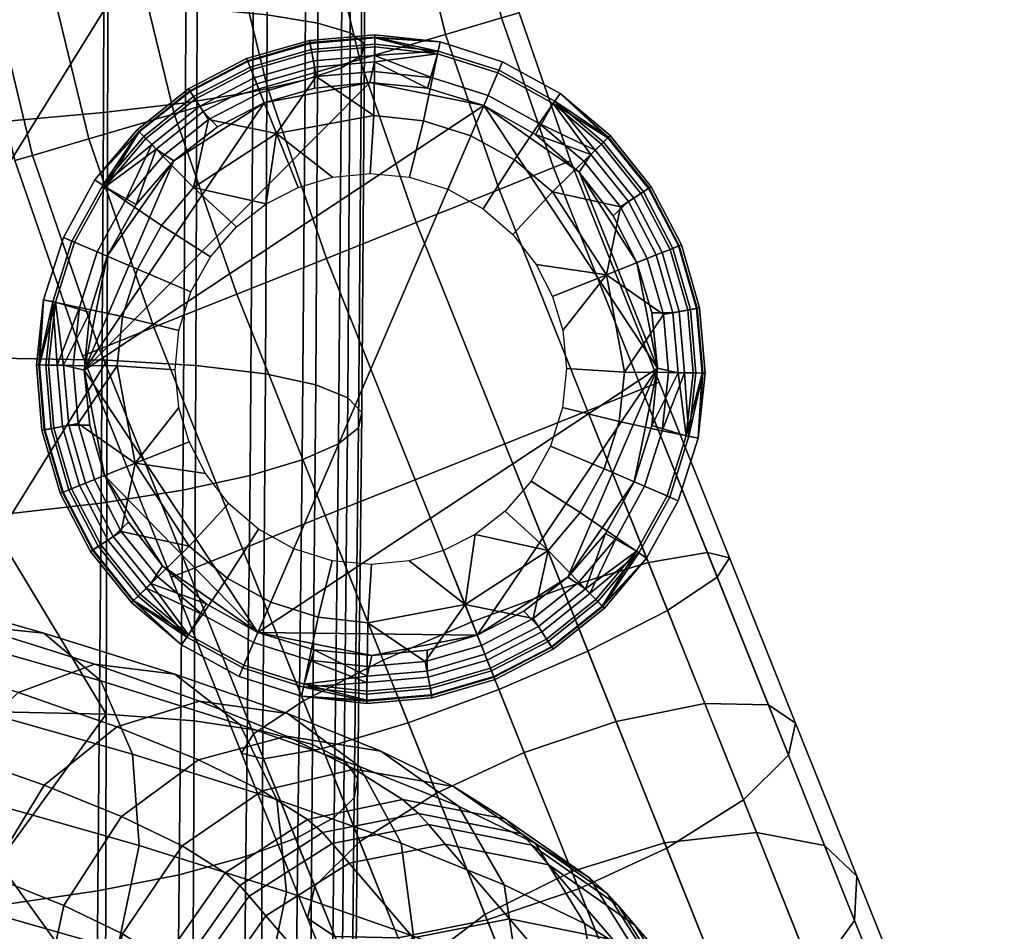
# Model space of a CAD drawing. Header units: millimetres. Extents: x -277 to 277, y -271 to 312.
# Tile 20 of 53: x 228 to 269, y -222 to -184. Entities that reach past the tile are written whole.
import ezdxf

# ---------------------------------------------------------------- set-up
doc = ezdxf.new("R2010")
doc.units = ezdxf.units.MM
doc.header["$MEASUREMENT"] = 0
for name, color, linetype in [('nozky', 250, 'Continuous'), ('podnoz', 7, 'Continuous'), ('sedak', 155, 'Continuous')]:
    doc.layers.add(name, color=color, linetype=linetype)

msp = doc.modelspace()

# ---------------------------------------------------------------- meshes
at = {"layer": 'nozky'}
mesh = msp.add_polyface(dxfattribs=at)
corners = [(238.119, -187.799), (240.221, -187.174, 2.317), (242.533, -186.94, 2.317), (242.533, -186.94), (238.119, -187.799, 2.317), (234.331, -190.221), (234.331, -190.221, 2.317), (236.166, -188.796, 2.317), (230.576, -198.983), (242.533, -186.94), (247.303, -187.911), (238.119, -187.799), (242.74, -185.451, 5.786), (242.732, -186.078, 4.001), (240.221, -186.295, 4.001), (240.105, -185.678, 5.786), (237.799, -186.998, 4.001), (237.566, -186.415, 5.786), (242.747, -184.941, 9.528), (242.745, -185.069, 7.64), (240.036, -185.303, 7.64), (240.013, -185.177, 9.528), (237.424, -186.061, 7.64), (237.377, -185.942, 9.528), (242.742, -185.331, 12.808), (242.746, -185.039, 11.179), (240.03, -185.273, 11.179), (240.084, -185.56, 12.808), (237.413, -186.032, 11.179), (237.521, -186.303, 12.808), (242.729, -186.478, 15.905), (242.736, -185.813, 14.39), (240.172, -186.034, 14.39), (240.294, -186.688, 15.905), (237.7, -186.751, 14.39), (237.947, -187.369, 15.905), (242.705, -188.319, 18.648), (238.631, -189.078, 18.648), (235.561, -188.159, 4.001), (235.219, -187.633, 5.786), (233.592, -189.735, 4.001), (233.154, -189.285, 5.786), (235.01, -187.313, 7.64), (234.941, -187.206, 9.528), (232.887, -189.012, 7.64), (234.994, -187.288, 11.179), (235.153, -187.532, 12.808), (235.416, -187.936, 14.39), (235.779, -188.494, 15.905), (233.406, -189.545, 14.39), (233.871, -190.021, 15.905), (233.07, -189.2, 12.808), (235.157, -191.338, 18.648), (238.119, -187.799, 2.317), (240.221, -187.174, 2.317), (242.533, -186.94, 2.317), (240.969, -190.91, 20.882), (239.535, -191.336, 20.882), (242.547, -190.75, 20.882), (234.331, -190.221, 2.317), (236.166, -188.796, 2.317), (233.816, -192.932, 18.648), (235.869, -194.24, 20.882), (236.949, -192.99, 20.882), (232.812, -194.756, 18.648), (235.049, -195.714, 20.882), (238.201, -192.017, 20.882)]
mesh.append_faces([[corners[k] for k in face] for face in [(0, 1, 2, 3), (0, 4, 1, 1), (5, 6, 7, 0), (0, 7, 4, 4), (8, 9, 10, 10), (8, 11, 9, 9), (12, 13, 14, 15), (15, 14, 16, 17), (18, 19, 20, 21), (21, 20, 22, 23), (20, 15, 17, 22), (19, 12, 15, 20), (24, 25, 26, 27), (27, 26, 28, 29), (26, 21, 23, 28), (25, 18, 21, 26), (30, 31, 32, 33), (33, 32, 34, 35), (32, 27, 29, 34), (31, 24, 27, 32), (33, 36, 30, 30), (37, 33, 35, 35), (36, 33, 37, 37), (17, 16, 38, 39), (39, 38, 40, 41), (23, 22, 42, 43), (42, 39, 41, 44), (22, 17, 39, 42), (29, 28, 45, 46), (28, 23, 43, 45), (35, 34, 47, 48), (48, 47, 49, 50), (47, 46, 51, 49), (34, 29, 46, 47), (48, 37, 35, 35), (52, 48, 50, 50), (37, 48, 52, 52), (53, 16, 14, 54), (54, 14, 13, 55), (56, 37, 57, 57), (37, 56, 58, 36), (59, 40, 38, 60), (16, 53, 60, 38), (61, 62, 63, 52), (64, 65, 62, 61), (66, 52, 63, 63), (37, 66, 57, 57), (37, 52, 66, 66)]])
mesh = msp.add_polyface(dxfattribs=at)
corners = [(244.943, -187.176, 2.317), (242.533, -186.94), (242.533, -186.94, 2.317), (247.303, -187.911), (251.295, -190.695), (249.463, -189.113, 2.317), (247.303, -187.911, 2.317), (251.295, -190.695, 2.317), (242.745, -185.069, 7.64), (245.369, -185.742, 5.786), (242.74, -185.451, 5.786), (245.475, -185.244, 9.528), (242.747, -184.941, 9.528), (242.746, -185.039, 11.179), (245.395, -185.625, 12.808), (242.742, -185.331, 12.808), (242.736, -185.813, 14.39), (245.156, -186.747, 15.905), (242.729, -186.478, 15.905), (244.775, -188.548, 18.648), (242.705, -188.319, 18.648), (248.091, -186.072, 9.528), (247.891, -186.541, 5.786), (247.938, -186.431, 12.808), (247.486, -187.485, 15.905), (246.76, -189.177, 18.648), (250.496, -187.396, 9.528), (250.207, -187.816, 5.786), (250.275, -187.717, 12.808), (249.626, -188.663, 15.905), (248.585, -190.181, 18.648), (252.504, -189.252, 7.64), (252.596, -189.162, 9.528), (252.23, -189.518, 5.786), (252.525, -189.231, 11.179), (252.316, -189.434, 12.808), (251.972, -189.771, 14.39), (251.496, -190.236, 15.905), (250.178, -191.521, 18.648), (254.311, -191.305, 9.528), (254.203, -191.375, 7.64), (253.884, -191.583, 5.786), (253.984, -191.517, 12.808), (254.229, -191.358, 11.179), (244.943, -187.176, 2.317), (242.533, -186.94, 2.317), (242.732, -186.078, 4.001), (247.303, -187.911, 2.317), (249.463, -189.113, 2.317), (251.295, -190.695, 2.317), (251.781, -189.957, 4.001), (242.547, -190.75, 20.882), (244.191, -190.911, 20.882), (245.803, -191.413, 20.882)]
mesh.append_faces([[corners[k] for k in face] for face in [(0, 1, 2, 2), (3, 1, 0, 0), (4, 3, 5, 5), (3, 0, 6, 6), (3, 6, 5, 5), (7, 4, 5, 5), (8, 9, 10, 10), (11, 8, 12, 12), (9, 8, 11, 11), (13, 11, 12, 12), (14, 13, 15, 15), (11, 13, 14, 14), (16, 14, 15, 15), (17, 16, 18, 18), (14, 16, 17, 17), (19, 17, 18, 20), (21, 22, 9, 11), (23, 21, 11, 14), (24, 23, 14, 17), (25, 24, 17, 19), (26, 27, 22, 21), (28, 26, 21, 23), (29, 28, 23, 24), (30, 29, 24, 25), (31, 26, 32, 32), (27, 31, 33, 33), (26, 31, 27, 27), (34, 28, 35, 35), (26, 34, 32, 32), (28, 34, 26, 26), (36, 29, 37, 37), (28, 36, 35, 35), (29, 36, 28, 28), (38, 37, 29, 30), (39, 40, 31, 32), (40, 41, 33, 31), (42, 43, 34, 35), (43, 39, 32, 34), (44, 45, 46, 46), (47, 22, 27, 48), (44, 9, 22, 47), (49, 48, 50, 50), (46, 10, 9, 9), (46, 9, 44, 44), (50, 27, 33, 33), (48, 27, 50, 50), (20, 51, 52, 19), (19, 52, 53, 25)]])
mesh = msp.add_polyface(dxfattribs=at)
corners = [(230.576, -198.983), (230.576, -198.983, 2.317), (230.812, -196.574, 2.317), (231.547, -194.213), (234.331, -190.221), (232.749, -192.054, 2.317), (231.547, -194.213, 2.317), (234.331, -190.221, 2.317), (230.576, -198.983), (231.547, -194.213), (234.331, -190.221), (238.119, -187.799), (228.705, -198.771, 7.64), (229.378, -196.147, 5.786), (229.086, -198.776, 5.786), (228.879, -196.042, 9.528), (228.577, -198.77, 9.528), (228.675, -198.771, 11.179), (229.261, -196.123, 12.808), (228.967, -198.774, 12.808), (229.449, -198.78, 14.39), (230.383, -196.36, 15.905), (230.113, -198.788, 15.905), (232.184, -196.741, 18.648), (231.955, -198.811, 18.648), (229.708, -193.426, 9.528), (230.176, -193.626, 5.786), (230.066, -193.579, 12.808), (231.121, -194.031, 15.905), (232.812, -194.756, 18.648), (231.031, -191.021, 9.528), (231.451, -191.309, 5.786), (231.353, -191.241, 12.808), (232.299, -191.89, 15.905), (233.816, -192.932, 18.648), (232.887, -189.012, 7.64), (232.799, -188.921, 9.528), (233.154, -189.285, 5.786), (232.866, -188.991, 11.179), (233.07, -189.2, 12.808), (233.406, -189.545, 14.39), (233.871, -190.021, 15.905), (235.157, -191.338, 18.648), (234.941, -187.206, 9.528), (235.01, -187.313, 7.64), (235.153, -187.532, 12.808), (234.994, -187.288, 11.179), (229.715, -198.784, 4.001), (230.812, -196.574, 2.317), (230.576, -198.983, 2.317), (231.547, -194.213, 2.317), (233.592, -189.735, 4.001), (234.331, -190.221, 2.317), (232.749, -192.054, 2.317), (234.547, -197.325, 20.882), (235.049, -195.714, 20.882), (234.387, -198.969, 20.882)]
mesh.append_faces([[corners[k] for k in face] for face in [(0, 1, 2, 3), (4, 3, 5, 5), (3, 2, 6, 6), (4, 5, 7, 7), (5, 3, 6, 6), (8, 9, 10, 10), (10, 11, 8, 8), (12, 13, 14, 14), (15, 12, 16, 16), (13, 12, 15, 15), (17, 15, 16, 16), (18, 17, 19, 19), (15, 17, 18, 18), (20, 18, 19, 19), (21, 20, 22, 22), (18, 20, 21, 21), (23, 21, 22, 24), (25, 26, 13, 15), (27, 25, 15, 18), (28, 27, 18, 21), (29, 28, 21, 23), (30, 31, 26, 25), (32, 30, 25, 27), (33, 32, 27, 28), (34, 33, 28, 29), (35, 30, 36, 36), (31, 35, 37, 37), (30, 35, 31, 31), (38, 32, 39, 39), (30, 38, 36, 36), (32, 38, 30, 30), (40, 33, 41, 41), (32, 40, 39, 39), (33, 40, 32, 32), (42, 41, 33, 34), (43, 44, 35, 36), (45, 46, 38, 39), (46, 43, 36, 38), (47, 48, 49, 49), (26, 50, 48, 13), (51, 52, 53, 53), (13, 47, 14, 14), (48, 47, 13, 13), (31, 51, 53, 53), (50, 26, 31, 53), (23, 54, 55, 29), (24, 56, 54, 23), (51, 31, 37, 37)]])
mesh = msp.add_polyface(dxfattribs=at)
corners = [(233.857, -207.185), (232.432, -205.35, 2.317), (231.435, -203.397, 2.317), (231.435, -203.397), (230.576, -198.983), (230.81, -201.295, 2.317), (233.857, -207.185, 2.317), (230.576, -198.983, 2.317), (231.435, -203.397), (237.85, -209.97), (233.857, -207.185), (247.303, -187.911), (230.576, -198.983), (230.051, -203.951, 5.786), (230.633, -203.718, 4.001), (231.795, -205.956, 4.001), (231.269, -206.298, 5.786), (233.371, -207.924, 4.001), (232.922, -208.363, 5.786), (229.578, -204.14, 9.528), (229.696, -204.092, 7.64), (230.949, -206.506, 7.64), (230.842, -206.576, 9.528), (229.939, -203.995, 12.808), (229.668, -204.104, 11.179), (230.924, -206.523, 11.179), (231.168, -206.363, 12.808), (231.004, -203.569, 15.905), (230.387, -203.816, 14.39), (231.572, -206.101, 14.39), (232.13, -205.738, 15.905), (233.181, -208.11, 14.39), (233.656, -207.645, 15.905), (232.836, -208.446, 12.808), (232.714, -202.885, 18.648), (234.975, -206.359, 18.648), (229.086, -198.776, 5.786), (229.715, -198.784, 4.001), (229.931, -201.296, 4.001), (229.313, -201.411, 5.786), (228.577, -198.77, 9.528), (228.705, -198.771, 7.64), (228.938, -201.481, 7.64), (228.812, -201.504, 9.528), (228.967, -198.774, 12.808), (228.675, -198.771, 11.179), (228.909, -201.486, 11.179), (229.195, -201.433, 12.808), (230.113, -198.788, 15.905), (229.449, -198.78, 14.39), (229.67, -201.344, 14.39), (230.324, -201.223, 15.905), (231.955, -198.811, 18.648), (233.857, -207.185, 2.317), (232.432, -205.35, 2.317), (231.435, -203.397, 2.317), (230.81, -201.295, 2.317), (230.576, -198.983, 2.317), (236.567, -207.7, 18.648), (237.876, -205.647, 20.882), (236.625, -204.568, 20.882), (238.393, -208.704, 18.648), (239.35, -206.468, 20.882), (235.652, -203.315, 20.882), (234.973, -201.982, 20.882), (234.545, -200.548, 20.882), (234.387, -198.969, 20.882)]
mesh.append_faces([[corners[k] for k in face] for face in [(0, 1, 2, 3), (4, 3, 5, 5), (3, 2, 5, 5), (1, 0, 6, 6), (7, 4, 5, 5), (8, 9, 10, 10), (11, 9, 12, 12), (12, 9, 8, 8), (13, 14, 15, 16), (16, 15, 17, 18), (19, 20, 21, 22), (20, 13, 16, 21), (23, 24, 25, 26), (24, 19, 22, 25), (27, 28, 29, 30), (30, 29, 31, 32), (29, 26, 33, 31), (28, 23, 26, 29), (30, 34, 27, 27), (35, 30, 32, 32), (34, 30, 35, 35), (36, 37, 38, 39), (39, 38, 14, 13), (40, 41, 42, 43), (43, 42, 20, 19), (42, 39, 13, 20), (41, 36, 39, 42), (44, 45, 46, 47), (47, 46, 24, 23), (46, 43, 19, 24), (45, 40, 43, 46), (48, 49, 50, 51), (51, 50, 28, 27), (50, 47, 23, 28), (49, 44, 47, 50), (51, 52, 48, 48), (34, 51, 27, 27), (52, 51, 34, 34), (53, 17, 15, 54), (14, 55, 54, 15), (55, 14, 38, 56), (56, 38, 37, 57), (58, 59, 60, 35), (61, 62, 59, 58), (35, 60, 63, 34), (34, 63, 64, 64), (64, 65, 34, 34), (34, 65, 66, 52)]])
mesh = msp.add_polyface(dxfattribs=at)
corners = [(251.295, -190.695), (252.721, -192.531, 2.317), (253.718, -194.484, 2.317), (253.718, -194.484), (254.343, -196.585, 2.317), (254.576, -198.898, 2.317), (254.576, -198.898), (251.295, -190.695, 2.317), (254.576, -198.898), (237.85, -209.97), (247.303, -187.911), (253.718, -194.484), (251.295, -190.695), (255.102, -193.93, 5.786), (254.52, -194.163, 4.001), (253.357, -191.925, 4.001), (253.884, -191.583, 5.786), (251.781, -189.957, 4.001), (252.23, -189.518, 5.786), (255.574, -193.741, 9.528), (255.456, -193.788, 7.64), (254.203, -191.375, 7.64), (254.311, -191.305, 9.528), (255.213, -193.886, 12.808), (255.484, -193.777, 11.179), (254.229, -191.358, 11.179), (253.984, -191.517, 12.808), (254.148, -194.312, 15.905), (254.766, -194.065, 14.39), (253.58, -191.78, 14.39), (253.022, -192.143, 15.905), (251.972, -189.771, 14.39), (251.496, -190.236, 15.905), (252.316, -189.434, 12.808), (252.438, -194.995, 18.648), (250.178, -191.521, 18.648), (256.066, -199.105, 5.786), (255.438, -199.097, 4.001), (255.222, -196.585, 4.001), (255.839, -196.47, 5.786), (256.575, -199.111, 9.528), (256.447, -199.109, 7.64), (256.214, -196.4, 7.64), (256.34, -196.377, 9.528), (256.186, -199.106, 12.808), (256.478, -199.11, 11.179), (256.243, -196.395, 11.179), (255.957, -196.448, 12.808), (255.039, -199.092, 15.905), (255.703, -199.1, 14.39), (255.482, -196.536, 14.39), (254.828, -196.658, 15.905), (253.197, -199.07, 18.648), (252.721, -192.531, 2.317), (251.295, -190.695, 2.317), (253.718, -194.484, 2.317), (254.343, -196.585, 2.317), (254.576, -198.898, 2.317), (254.34, -201.307, 2.317), (248.585, -190.181, 18.648), (247.276, -192.233, 20.882), (248.527, -193.313, 20.882), (246.76, -189.177, 18.648), (245.803, -191.413, 20.882), (249.5, -194.566, 20.882), (250.18, -195.899, 20.882), (250.607, -197.333, 20.882), (250.766, -198.911, 20.882)]
mesh.append_faces([[corners[k] for k in face] for face in [(0, 1, 2, 3), (3, 4, 5, 6), (0, 7, 1, 1), (4, 3, 2, 2), (8, 9, 10, 10), (11, 8, 12, 12), (12, 8, 10, 10), (13, 14, 15, 16), (16, 15, 17, 18), (19, 20, 21, 22), (20, 13, 16, 21), (23, 24, 25, 26), (24, 19, 22, 25), (27, 28, 29, 30), (30, 29, 31, 32), (29, 26, 33, 31), (28, 23, 26, 29), (30, 34, 27, 27), (35, 30, 32, 32), (34, 30, 35, 35), (36, 37, 38, 39), (39, 38, 14, 13), (40, 41, 42, 43), (43, 42, 20, 19), (42, 39, 13, 20), (41, 36, 39, 42), (44, 45, 46, 47), (47, 46, 24, 23), (46, 43, 19, 24), (45, 40, 43, 46), (48, 49, 50, 51), (51, 50, 28, 27), (50, 47, 23, 28), (49, 44, 47, 50), (51, 52, 48, 48), (34, 51, 27, 27), (52, 51, 34, 34), (15, 53, 54, 17), (53, 15, 14, 55), (56, 38, 37, 57), (55, 14, 38, 56), (37, 58, 57, 57), (59, 60, 61, 35), (62, 63, 60, 59), (35, 61, 64, 34), (34, 64, 65, 65), (65, 66, 34, 34), (34, 66, 67, 52)]])
mesh = msp.add_polyface(dxfattribs=at)
corners = [(247.033, -210.082), (250.821, -207.659), (248.986, -209.085, 2.317), (250.821, -207.659, 2.317), (247.033, -210.082, 2.317), (244.932, -210.707, 2.317), (242.619, -210.94, 2.317), (242.619, -210.94), (237.85, -209.97), (247.033, -210.082), (242.619, -210.94), (254.576, -198.898), (247.586, -211.466, 5.786), (247.354, -210.883, 4.001), (249.592, -209.722, 4.001), (249.934, -210.248, 5.786), (251.561, -208.146, 4.001), (251.998, -208.595, 5.786), (247.775, -211.939, 9.528), (247.729, -211.82, 7.64), (250.143, -210.568, 7.64), (250.211, -210.675, 9.528), (247.631, -211.577, 12.808), (247.739, -211.848, 11.179), (250.158, -210.593, 11.179), (249.999, -210.348, 12.808), (247.205, -210.512, 15.905), (247.452, -211.13, 14.39), (249.736, -209.944, 14.39), (249.373, -209.387, 15.905), (251.746, -208.336, 14.39), (251.281, -207.86, 15.905), (246.521, -208.803, 18.648), (249.995, -206.542, 18.648), (242.412, -212.43, 5.786), (242.42, -211.802, 4.001), (244.932, -211.586, 4.001), (245.047, -212.203, 5.786), (242.405, -212.939, 9.528), (242.407, -212.812, 7.64), (245.116, -212.578, 7.64), (245.14, -212.704, 9.528), (242.41, -212.55, 12.808), (242.406, -212.842, 11.179), (245.122, -212.608, 11.179), (245.068, -212.321, 12.808), (242.424, -211.403, 15.905), (242.416, -212.068, 14.39), (244.98, -211.847, 14.39), (244.858, -211.193, 15.905), (242.447, -209.562, 18.648), (248.986, -209.085, 2.317), (247.033, -210.082, 2.317), (250.821, -207.659, 2.317), (244.932, -210.707, 2.317), (251.336, -204.949, 18.648), (249.283, -203.641, 20.882), (248.203, -204.891, 20.882), (246.951, -205.864, 20.882), (252.34, -203.125, 18.648), (250.104, -202.167, 20.882), (242.619, -210.94, 2.317), (244.184, -206.971, 20.882), (245.617, -206.545, 20.882), (242.605, -207.13, 20.882)]
mesh.append_faces([[corners[k] for k in face] for face in [(0, 1, 2, 2), (1, 3, 2, 2), (2, 4, 0, 0), (5, 0, 4, 4), (0, 5, 6, 7), (8, 9, 10, 10), (11, 9, 8, 8), (12, 13, 14, 15), (15, 14, 16, 17), (18, 19, 20, 21), (19, 12, 15, 20), (22, 23, 24, 25), (23, 18, 21, 24), (26, 27, 28, 29), (29, 28, 30, 31), (27, 22, 25, 28), (29, 32, 26, 26), (33, 29, 31, 31), (32, 29, 33, 33), (34, 35, 36, 37), (37, 36, 13, 12), (38, 39, 40, 41), (41, 40, 19, 18), (40, 37, 12, 19), (39, 34, 37, 40), (42, 43, 44, 45), (45, 44, 23, 22), (44, 41, 18, 23), (43, 38, 41, 44), (46, 47, 48, 49), (49, 48, 27, 26), (48, 45, 22, 27), (47, 42, 45, 48), (49, 50, 46, 46), (32, 49, 26, 26), (50, 49, 32, 32), (51, 14, 13, 52), (14, 51, 53, 16), (52, 13, 36, 54), (55, 56, 57, 33), (33, 57, 58, 58), (56, 55, 59, 60), (58, 32, 33, 33), (54, 36, 35, 61), (62, 32, 63, 63), (32, 62, 64, 50), (58, 63, 32, 32)]])
mesh = msp.add_polyface(dxfattribs=at)
corners = [(254.576, -198.898), (254.576, -198.898, 2.317), (254.34, -201.307, 2.317), (253.605, -203.667), (253.605, -203.667, 2.317), (252.403, -205.827, 2.317), (250.821, -207.659), (250.821, -207.659, 2.317), (254.576, -198.898), (253.605, -203.667), (250.821, -207.659), (247.033, -210.082), (256.447, -199.109, 7.64), (255.774, -201.733, 5.786), (256.066, -199.105, 5.786), (256.273, -201.839, 9.528), (256.575, -199.111, 9.528), (256.478, -199.11, 11.179), (255.892, -201.758, 12.808), (256.186, -199.106, 12.808), (255.703, -199.1, 14.39), (254.77, -201.521, 15.905), (255.039, -199.092, 15.905), (252.969, -201.14, 18.648), (253.197, -199.07, 18.648), (255.444, -204.455, 9.528), (254.977, -204.255, 5.786), (255.086, -204.302, 12.808), (254.031, -203.85, 15.905), (252.34, -203.125, 18.648), (254.121, -206.86, 9.528), (253.701, -206.572, 5.786), (253.8, -206.639, 12.808), (252.854, -205.99, 15.905), (251.336, -204.949, 18.648), (252.266, -208.868, 7.64), (252.354, -208.96, 9.528), (251.998, -208.595, 5.786), (252.286, -208.89, 11.179), (252.082, -208.681, 12.808), (251.746, -208.336, 14.39), (251.281, -207.86, 15.905), (249.995, -206.542, 18.648), (250.211, -210.675, 9.528), (250.143, -210.568, 7.64), (249.934, -210.248, 5.786), (249.999, -210.348, 12.808), (250.158, -210.593, 11.179), (249.736, -209.944, 14.39), (254.34, -201.307, 2.317), (255.438, -199.097, 4.001), (251.561, -208.146, 4.001), (250.821, -207.659, 2.317), (252.403, -205.827, 2.317), (253.605, -203.667, 2.317), (250.766, -198.911, 20.882), (250.605, -200.556, 20.882), (250.104, -202.167, 20.882)]
mesh.append_faces([[corners[k] for k in face] for face in [(0, 1, 2, 3), (3, 4, 5, 6), (7, 6, 5, 5), (4, 3, 2, 2), (8, 9, 10, 10), (11, 8, 10, 10), (12, 13, 14, 14), (15, 12, 16, 16), (13, 12, 15, 15), (17, 15, 16, 16), (18, 17, 19, 19), (15, 17, 18, 18), (20, 18, 19, 19), (21, 20, 22, 22), (18, 20, 21, 21), (23, 21, 22, 24), (25, 26, 13, 15), (27, 25, 15, 18), (28, 27, 18, 21), (29, 28, 21, 23), (30, 31, 26, 25), (32, 30, 25, 27), (33, 32, 27, 28), (34, 33, 28, 29), (35, 30, 36, 36), (31, 35, 37, 37), (30, 35, 31, 31), (38, 32, 39, 39), (30, 38, 36, 36), (32, 38, 30, 30), (40, 33, 41, 41), (32, 40, 39, 39), (33, 40, 32, 32), (42, 41, 33, 34), (43, 44, 35, 36), (44, 45, 37, 35), (46, 47, 38, 39), (47, 43, 36, 38), (48, 46, 39, 40), (13, 49, 50, 50), (51, 52, 53, 53), (54, 26, 31, 53), (31, 51, 53, 53), (49, 13, 26, 54), (50, 14, 13, 13), (24, 55, 56, 23), (37, 51, 31, 31), (23, 56, 57, 29)]])
mesh = msp.add_polyface(dxfattribs=at)
corners = [(237.85, -209.97), (242.619, -210.94), (240.209, -210.705, 2.317), (242.619, -210.94, 2.317), (237.85, -209.97, 2.317), (235.689, -208.767, 2.317), (233.857, -207.185), (233.857, -207.185, 2.317), (242.407, -212.812, 7.64), (239.783, -212.139, 5.786), (242.412, -212.43, 5.786), (239.678, -212.637, 9.528), (242.405, -212.939, 9.528), (242.406, -212.842, 11.179), (239.758, -212.256, 12.808), (242.41, -212.55, 12.808), (242.416, -212.068, 14.39), (239.996, -211.134, 15.905), (242.424, -211.403, 15.905), (240.377, -209.332, 18.648), (242.447, -209.562, 18.648), (237.062, -211.808, 9.528), (237.262, -211.34, 5.786), (237.215, -211.45, 12.808), (237.666, -210.396, 15.905), (238.393, -208.704, 18.648), (234.656, -210.485, 9.528), (234.945, -210.065, 5.786), (234.877, -210.164, 12.808), (235.526, -209.218, 15.905), (236.567, -207.7, 18.648), (232.648, -208.629, 7.64), (232.557, -208.719, 9.528), (232.922, -208.363, 5.786), (232.627, -208.65, 11.179), (232.836, -208.446, 12.808), (233.181, -208.11, 14.39), (233.656, -207.645, 15.905), (234.975, -206.359, 18.648), (230.842, -206.576, 9.528), (230.949, -206.506, 7.64), (231.269, -206.298, 5.786), (231.168, -206.363, 12.808), (230.924, -206.523, 11.179), (242.619, -210.94, 2.317), (242.42, -211.802, 4.001), (240.209, -210.705, 2.317), (237.85, -209.97, 2.317), (233.857, -207.185, 2.317), (235.689, -208.767, 2.317), (233.371, -207.924, 4.001), (242.605, -207.13, 20.882), (240.961, -206.969, 20.882), (239.35, -206.468, 20.882)]
mesh.append_faces([[corners[k] for k in face] for face in [(0, 1, 2, 2), (1, 3, 2, 2), (4, 0, 2, 2), (0, 4, 5, 6), (6, 5, 7, 7), (8, 9, 10, 10), (11, 8, 12, 12), (9, 8, 11, 11), (13, 11, 12, 12), (14, 13, 15, 15), (11, 13, 14, 14), (16, 14, 15, 15), (17, 16, 18, 18), (14, 16, 17, 17), (19, 17, 18, 20), (21, 22, 9, 11), (23, 21, 11, 14), (24, 23, 14, 17), (25, 24, 17, 19), (26, 27, 22, 21), (28, 26, 21, 23), (29, 28, 23, 24), (30, 29, 24, 25), (31, 26, 32, 32), (27, 31, 33, 33), (26, 31, 27, 27), (34, 28, 35, 35), (26, 34, 32, 32), (28, 34, 26, 26), (36, 29, 37, 37), (28, 36, 35, 35), (29, 36, 28, 28), (38, 37, 29, 30), (39, 40, 31, 32), (40, 41, 33, 31), (42, 43, 34, 35), (43, 39, 32, 34), (44, 45, 46, 46), (46, 9, 22, 47), (48, 49, 50, 50), (47, 22, 27, 49), (9, 45, 10, 10), (46, 45, 9, 9), (50, 27, 33, 33), (49, 27, 50, 50), (20, 51, 52, 19), (19, 52, 53, 25)]])
at = {"layer": 'podnoz'}
mesh = msp.add_polyface(dxfattribs=at)
corners = [(226.4, -181.656, 10.951), (225.643, -181.802, 15), (224.412, -173.237, 15), (225.18, -173.164, 10.951), (228.806, -181.193, 7.222), (227.619, -172.931, 7.222), (232.467, -180.488, 4.772), (231.331, -172.577, 4.772), (228.806, -181.193, 22.778), (232.467, -180.488, 25.228), (231.331, -172.577, 25.228), (227.619, -172.931, 22.778), (226.4, -181.656, 19.049), (225.18, -173.164, 19.049), (228.422, -189.994, 10.951), (227.681, -190.212, 15), (230.771, -189.305, 7.222), (234.351, -188.255, 4.772), (230.771, -189.305, 22.778), (234.351, -188.255, 25.228), (228.422, -189.994, 19.049), (224.772, -164.593, 10.951), (224, -164.593, 15), (230.951, -164.593, 4.772), (227.222, -164.593, 7.222), (235, -164.593, 4), (235.361, -172.192, 4), (227.222, -164.593, 22.778), (230.951, -164.593, 25.228), (224.772, -164.593, 19.049), (231.226, -198.103, 10.951), (230.509, -198.39, 15), (233.5, -197.193, 7.222), (231.226, -198.103, 19.049), (233.5, -197.193, 22.778), (234.934, -207.375, 10.951), (234.217, -207.661, 15), (234.934, -207.375, 19.049), (208.492, -204.683, 383.41), (209.667, -206.369, 387.37), (217.451, -208.236, 383.738), (215.854, -206.448, 379.975), (206.845, -204.733, 379.264), (213.736, -206.386, 376.049), (205.138, -206.319, 375.864), (211.62, -207.873, 372.84), (201.151, -204.486, 390.14), (201.344, -207.281, 393.164), (210.162, -209.231, 390.296), (200.422, -202.899, 386.034), (199.271, -203.059, 381.727), (197.994, -204.74, 378.186), (196.698, -207.654, 375.575), (203.498, -209.157, 373.364), (192.091, -201.201, 387.686), (192.383, -202.7, 391.879), (190.574, -203.228, 379.657), (191.426, -201.46, 383.282), (189.617, -206.211, 376.978), (192.277, -205.434, 394.962), (191.828, -209.074, 396.842), (120.558, -195.133, 406.786), (119.756, -199.506, 407.164), (191.025, -213.447, 397.221), (121.112, -188.758, 401.822), (121.008, -191.493, 404.905), (120.155, -187.519, 393.226), (120.82, -187.26, 397.63), (118.347, -192.27, 386.922), (119.304, -189.286, 389.601), (187.814, -214.699, 375.956), (116.543, -200.758, 385.899), (117.346, -196.386, 385.52), (188.616, -210.327, 375.577), (108.596, -182.633, 399.167), (108.314, -183.915, 403.431), (114.518, -186.879, 402.698), (114.521, -185.464, 398.467), (116.945, -208.372, 399.459), (107.189, -205.592, 400.754), (106.537, -205.854, 396.348), (116.281, -208.632, 395.055), (118.754, -203.622, 405.763), (109.693, -201.039, 406.966), (108.284, -203.894, 404.347), (117.797, -206.605, 403.084), (112.865, -192.941, 407.807), (111.347, -197.109, 408.281), (113.93, -189.475, 405.845), (112.772, -187.425, 390.468), (113.867, -185.727, 394.061), (109.711, -194.21, 386.534), (111.363, -190.28, 387.849), (116.094, -204.399, 387.78), (107.127, -201.843, 388.97), (108.191, -198.378, 387.008)]
mesh.append_faces([[corners[k] for k in face] for face in [(0, 1, 2, 3), (4, 0, 3, 5), (6, 4, 5, 7), (8, 9, 10, 11), (12, 8, 11, 13), (1, 12, 13, 2), (14, 15, 1, 0), (16, 14, 0, 4), (17, 16, 4, 6), (18, 19, 9, 8), (20, 18, 8, 12), (15, 20, 12, 1), (21, 3, 2, 22), (23, 7, 5, 24), (24, 5, 3, 21), (25, 26, 7, 23), (27, 11, 10, 28), (22, 2, 13, 29), (29, 13, 11, 27), (14, 30, 31, 15), (16, 32, 30, 14), (15, 31, 33, 20), (20, 33, 34, 18), (30, 35, 36, 31), (31, 36, 37, 33), (38, 39, 40, 41), (42, 38, 41, 43), (44, 42, 43, 45), (46, 47, 48, 39), (49, 46, 39, 38), (50, 49, 38, 42), (51, 50, 42, 44), (52, 51, 44, 53), (49, 54, 55, 46), (51, 56, 57, 50), (50, 57, 54, 49), (52, 58, 56, 51), (46, 55, 59, 47), (60, 61, 62, 63), (55, 64, 65, 59), (57, 66, 67, 54), (54, 67, 64, 55), (58, 68, 69, 56), (70, 71, 72, 73), (73, 72, 68, 58), (56, 69, 66, 57), (59, 65, 61, 60), (74, 75, 76, 77), (78, 79, 80, 81), (82, 83, 84, 85), (61, 86, 87, 62), (62, 87, 83, 82), (85, 84, 79, 78), (65, 88, 86, 61), (67, 77, 76, 64), (69, 89, 90, 66), (66, 90, 77, 67), (72, 91, 92, 68), (93, 94, 95, 71), (71, 95, 91, 72), (68, 92, 89, 69), (88, 65, 64, 76)]])
mesh = msp.add_polyface(dxfattribs=at)
corners = [(236.443, -179.722, 4), (232.467, -180.488, 4.772), (231.331, -172.577, 4.772), (235.361, -172.192, 4), (240.42, -178.956, 4.772), (239.393, -171.807, 4.772), (244.082, -178.251, 7.222), (243.105, -171.453, 7.222), (246.486, -177.788, 10.951), (245.543, -171.221, 10.951), (247.245, -177.642, 15), (246.312, -171.147, 15), (246.486, -177.788, 19.049), (245.543, -171.221, 19.049), (244.082, -178.251, 22.778), (243.105, -171.453, 22.778), (240.42, -178.956, 25.228), (239.393, -171.807, 25.228), (236.443, -179.722, 26), (235.361, -172.192, 26), (232.467, -180.488, 25.228), (231.331, -172.577, 25.228), (238.236, -187.115, 4), (234.351, -188.255, 4.772), (242.121, -185.975, 4.772), (245.699, -184.925, 7.222), (248.05, -184.236, 10.951), (248.791, -184.018, 15), (248.05, -184.236, 19.049), (245.699, -184.925, 22.778), (242.121, -185.975, 25.228), (238.236, -187.115, 26), (234.351, -188.255, 25.228), (239.049, -164.593, 4.772), (235, -164.593, 4), (245.228, -164.593, 10.951), (242.778, -164.593, 7.222), (246, -164.593, 15), (242.778, -164.593, 22.778), (245.228, -164.593, 19.049), (235, -164.593, 26), (239.049, -164.593, 25.228), (230.951, -164.593, 25.228), (236.963, -195.808, 4.772), (233.5, -197.193, 7.222), (230.771, -189.305, 7.222), (244.481, -192.801, 4.772), (240.722, -194.305, 4), (250.219, -190.506, 10.951), (247.943, -191.416, 7.222), (250.936, -190.219, 15), (247.943, -191.416, 22.778), (250.219, -190.506, 19.049), (240.722, -194.305, 26), (244.481, -192.801, 25.228), (230.771, -189.305, 22.778), (233.5, -197.193, 22.778), (236.963, -195.808, 25.228), (240.671, -205.08, 4.772), (237.209, -206.465, 7.222), (234.934, -207.375, 10.951), (231.226, -198.103, 10.951), (248.189, -202.072, 4.772), (244.431, -203.576, 4), (253.927, -199.778, 10.951), (251.652, -200.687, 7.222), (253.927, -199.778, 19.049), (254.644, -199.491, 15), (248.189, -202.072, 25.228), (251.652, -200.687, 22.778), (240.671, -205.08, 25.228), (244.431, -203.576, 26), (231.226, -198.103, 19.049), (234.934, -207.375, 19.049), (237.209, -206.465, 22.778), (251.662, -210.749, 5.415), (247.941, -212.353, 4.65), (257.08, -207.659, 11.534), (254.998, -209.049, 7.841), (257.589, -206.851, 15.544), (254.197, -207.048, 23.247), (256.663, -206.618, 19.554), (246.811, -209.523, 26.438), (250.609, -208.119, 25.673)]
mesh.append_faces([[corners[k] for k in face] for face in [(0, 1, 2, 3), (4, 0, 3, 5), (6, 4, 5, 7), (8, 6, 7, 9), (10, 8, 9, 11), (12, 10, 11, 13), (14, 12, 13, 15), (16, 14, 15, 17), (18, 16, 17, 19), (20, 18, 19, 21), (22, 23, 1, 0), (24, 22, 0, 4), (25, 24, 4, 6), (26, 25, 6, 8), (27, 26, 8, 10), (28, 27, 10, 12), (29, 28, 12, 14), (30, 29, 14, 16), (31, 30, 16, 18), (32, 31, 18, 20), (33, 5, 3, 34), (35, 9, 7, 36), (36, 7, 5, 33), (37, 11, 9, 35), (38, 15, 13, 39), (40, 19, 17, 41), (41, 17, 15, 38), (42, 21, 19, 40), (11, 37, 39, 13), (23, 43, 44, 45), (24, 46, 47, 22), (26, 48, 49, 25), (25, 49, 46, 24), (22, 47, 43, 23), (27, 50, 48, 26), (29, 51, 52, 28), (31, 53, 54, 30), (30, 54, 51, 29), (55, 56, 57, 32), (32, 57, 53, 31), (50, 27, 28, 52), (43, 58, 59, 44), (44, 59, 60, 61), (46, 62, 63, 47), (48, 64, 65, 49), (49, 65, 62, 46), (47, 63, 58, 43), (52, 66, 67, 50), (54, 68, 69, 51), (51, 69, 66, 52), (57, 70, 71, 53), (72, 73, 74, 56), (56, 74, 70, 57), (53, 71, 68, 54), (50, 67, 64, 48), (62, 75, 76, 63), (64, 77, 78, 65), (65, 78, 75, 62), (67, 79, 77, 64), (69, 80, 81, 66), (71, 82, 83, 68), (68, 83, 80, 69), (79, 67, 66, 81)]])
mesh = msp.add_polyface(dxfattribs=at)
corners = [(241.066, -222.701, 13.244), (239.93, -221.938, 17.132), (237.163, -215.025, 15.544), (238.089, -215.259, 11.534), (243.728, -222.758, 9.663), (240.555, -214.828, 7.841), (247.444, -222.008, 7.311), (244.143, -213.758, 5.415), (251.283, -220.704, 6.57), (247.941, -212.353, 4.65), (249.001, -215, 27.694), (252.841, -213.696, 26.953), (250.609, -208.119, 25.673), (246.811, -209.523, 26.438), (245.322, -216.704, 26.953), (243.09, -211.127, 25.673), (242.113, -218.724, 24.601), (239.754, -212.828, 23.247), (240.227, -220.601, 21.02), (237.672, -214.217, 19.554), (243.834, -229.622, 16.021), (242.488, -228.337, 19.699), (246.688, -230.161, 12.634), (250.531, -229.728, 10.409), (247.354, -221.786, 28.99), (250.994, -219.983, 29.692), (244.271, -224.121, 26.765), (242.576, -226.478, 23.377), (246.215, -228.985, 29.672), (249.177, -226.35, 31.718), (244.702, -231.8, 26.559), (244.351, -222.756, 295.982), (248.383, -221.967, 296.307), (253.086, -227.443, 246.956), (249.047, -228.225, 246.687), (240.873, -224.967, 295.889), (245.568, -230.435, 246.608), (245.695, -218.838, 320.881), (250.028, -219.706, 321.494), (252.723, -222.842, 296.866), (241.666, -219.63, 320.523), (238.189, -221.843, 320.418), (235.61, -225.479, 320.605), (238.295, -228.604, 296.063), (244.99, -218.015, 327.018), (249.322, -218.882, 327.634), (240.96, -218.807, 326.662), (237.482, -221.019, 326.562), (234.902, -224.653, 326.758), (244.576, -217.547, 330.423), (248.896, -218.403, 331.131), (240.557, -218.351, 329.99), (237.087, -220.571, 329.83), (234.512, -224.21, 329.99), (243.906, -216.959, 334.435), (248.183, -217.776, 335.409), (239.924, -217.796, 333.773), (236.484, -220.042, 333.435), (246.043, -216.42, 343.595), (249.473, -218.814, 345.148), (251.736, -220.247, 336.491), (241.9, -215.69, 342.106), (238.035, -216.6, 341.001), (234.687, -218.904, 340.315), (248.761, -224.466, 355.95), (247.831, -228.805, 356.409), (251.25, -230.459, 347.812), (252.184, -226.122, 347.343), (246.243, -217.251, 353.269), (248.16, -220.537, 354.854), (251.516, -222.161, 346.416), (242.994, -214.945, 351.259), (239.053, -214.312, 349.268), (235.359, -215.305, 347.73), (244.363, -222.692, 363.93), (243.439, -227.034, 364.378), (243.852, -218.8, 362.675), (242.099, -215.579, 360.792), (239.089, -213.37, 358.349), (235.409, -212.842, 355.881), (239.054, -220.827, 371.213), (238.139, -225.172, 371.649), (238.646, -216.971, 369.813), (237.095, -213.821, 367.654), (234.375, -211.714, 364.813), (232.883, -218.891, 377.738), (231.979, -223.239, 378.162), (232.598, -215.073, 376.209), (234.934, -207.375, 10.951), (234.217, -207.661, 15), (240.671, -205.08, 4.772), (237.209, -206.465, 7.222), (244.431, -203.576, 4), (237.209, -206.465, 22.778), (240.671, -205.08, 25.228), (234.934, -207.375, 19.049), (244.431, -203.576, 26)]
mesh.append_faces([[corners[k] for k in face] for face in [(0, 1, 2, 3), (4, 0, 3, 5), (6, 4, 5, 7), (8, 6, 7, 9), (10, 11, 12, 13), (14, 10, 13, 15), (16, 14, 15, 17), (18, 16, 17, 19), (1, 18, 19, 2), (20, 21, 1, 0), (22, 20, 0, 4), (23, 22, 4, 6), (24, 25, 10, 14), (26, 24, 14, 16), (27, 26, 16, 18), (21, 27, 18, 1), (28, 29, 24, 26), (30, 28, 26, 27), (31, 32, 33, 34), (35, 31, 34, 36), (37, 38, 39, 32), (40, 37, 32, 31), (41, 40, 31, 35), (42, 41, 35, 43), (44, 45, 38, 37), (46, 44, 37, 40), (47, 46, 40, 41), (48, 47, 41, 42), (49, 50, 45, 44), (51, 49, 44, 46), (52, 51, 46, 47), (53, 52, 47, 48), (54, 55, 50, 49), (56, 54, 49, 51), (57, 56, 51, 52), (58, 59, 60, 55), (61, 58, 55, 54), (62, 61, 54, 56), (63, 62, 56, 57), (64, 65, 66, 67), (68, 69, 70, 59), (71, 68, 59, 58), (72, 71, 58, 61), (73, 72, 61, 62), (74, 75, 65, 64), (76, 74, 64, 69), (77, 76, 69, 68), (78, 77, 68, 71), (79, 78, 71, 72), (80, 81, 75, 74), (82, 80, 74, 76), (83, 82, 76, 77), (84, 83, 77, 78), (85, 86, 81, 80), (87, 85, 80, 82), (88, 3, 2, 89), (90, 7, 5, 91), (91, 5, 3, 88), (92, 9, 7, 90), (93, 17, 15, 94), (89, 2, 19, 95), (95, 19, 17, 93), (94, 15, 13, 96)]])
mesh = msp.add_polyface(dxfattribs=at)
corners = [(254.963, -219, 7.312), (251.283, -220.704, 6.57), (247.941, -212.353, 4.65), (251.662, -210.749, 5.415), (258.171, -216.979, 9.664), (254.998, -209.049, 7.841), (260.059, -215.103, 13.244), (257.08, -207.659, 11.534), (260.355, -213.766, 17.132), (257.589, -206.851, 15.544), (259.219, -213.003, 21.02), (256.663, -206.618, 19.554), (256.557, -212.946, 24.601), (254.197, -207.048, 23.247), (252.841, -213.696, 26.953), (250.609, -208.119, 25.673), (254.411, -228.525, 9.708), (250.531, -229.728, 10.409), (247.444, -222.008, 7.311), (258.051, -226.722, 10.41), (261.133, -224.387, 12.636), (262.828, -222.029, 16.024), (262.917, -220.171, 19.702), (261.57, -218.885, 23.38), (258.717, -218.347, 26.767), (254.874, -218.78, 28.991), (250.994, -219.983, 29.692), (249.001, -215, 27.694), (257.278, -235.704, 14.002), (253.359, -236.811, 14.645), (260.881, -233.808, 14.648), (263.844, -231.173, 16.694), (265.355, -228.358, 19.808), (265.245, -226.001, 23.187), (263.699, -224.217, 26.567), (260.662, -223.218, 29.678), (256.697, -223.348, 31.721), (252.779, -224.454, 32.364), (249.177, -226.35, 31.718), (247.354, -221.786, 28.99), (267.312, -231.193, 27.526), (267.605, -234.007, 24.528), (265.585, -228.95, 30.522), (262.379, -227.528, 33.28), (258.304, -227.379, 35.089), (254.35, -228.395, 35.657), (250.781, -230.376, 35.082), (267.205, -233.037, 35.19), (269.093, -235.682, 32.653), (263.852, -231.244, 37.523), (259.68, -230.849, 39.053), (255.693, -231.786, 39.53), (252.154, -233.841, 39.039), (260.812, -233.729, 43.582), (265.064, -234.327, 42.371), (257.434, -228.329, 247.419), (261.057, -230.869, 247.985), (264.871, -235.31, 198.23), (261.237, -232.758, 197.786), (253.086, -227.443, 246.956), (256.881, -231.864, 197.422), (249.047, -228.225, 246.687), (252.839, -232.641, 197.211), (256.335, -225.37, 297.551), (258.507, -228.813, 298.197), (263.24, -234.325, 248.519), (252.723, -222.842, 296.866), (248.383, -221.967, 296.307), (255.799, -225.661, 322.949), (256.533, -229.67, 323.566), (259.246, -232.829, 298.763), (253.634, -222.225, 322.243), (250.028, -219.706, 321.494), (255.824, -228.843, 329.728), (254.889, -233.179, 330.208), (255.598, -234.007, 324.036), (255.092, -224.835, 329.102), (252.928, -221.401, 328.388), (249.322, -218.882, 327.634), (255.376, -228.339, 333.406), (254.439, -232.674, 333.887), (254.647, -224.336, 332.745), (252.49, -220.909, 331.971), (248.896, -218.403, 331.131), (254.578, -227.638, 338.185), (253.643, -231.974, 338.663), (253.865, -223.648, 337.434), (251.736, -220.247, 336.491), (248.183, -217.776, 335.409), (252.184, -226.122, 347.343), (251.25, -230.459, 347.812), (251.516, -222.161, 346.416), (249.473, -218.814, 345.148), (248.16, -220.537, 354.854), (248.761, -224.466, 355.95)]
mesh.append_faces([[corners[k] for k in face] for face in [(0, 1, 2, 3), (4, 0, 3, 5), (6, 4, 5, 7), (8, 6, 7, 9), (10, 8, 9, 11), (12, 10, 11, 13), (14, 12, 13, 15), (16, 17, 18, 1), (19, 16, 1, 0), (20, 19, 0, 4), (21, 20, 4, 6), (22, 21, 6, 8), (23, 22, 8, 10), (24, 23, 10, 12), (25, 24, 12, 14), (26, 25, 14, 27), (28, 29, 17, 16), (30, 28, 16, 19), (31, 30, 19, 20), (32, 31, 20, 21), (33, 32, 21, 22), (34, 33, 22, 23), (35, 34, 23, 24), (36, 35, 24, 25), (37, 36, 25, 26), (38, 37, 26, 39), (40, 41, 32, 33), (42, 40, 33, 34), (43, 42, 34, 35), (44, 43, 35, 36), (45, 44, 36, 37), (46, 45, 37, 38), (47, 48, 40, 42), (49, 47, 42, 43), (50, 49, 43, 44), (51, 50, 44, 45), (52, 51, 45, 46), (53, 54, 49, 50), (55, 56, 57, 58), (59, 55, 58, 60), (61, 59, 60, 62), (63, 64, 65, 56), (66, 63, 56, 55), (67, 66, 55, 59), (68, 69, 70, 64), (71, 68, 64, 63), (72, 71, 63, 66), (73, 74, 75, 69), (76, 73, 69, 68), (77, 76, 68, 71), (78, 77, 71, 72), (79, 80, 74, 73), (81, 79, 73, 76), (82, 81, 76, 77), (83, 82, 77, 78), (84, 85, 80, 79), (86, 84, 79, 81), (87, 86, 81, 82), (88, 87, 82, 83), (89, 90, 85, 84), (91, 89, 84, 86), (92, 91, 86, 87), (93, 94, 89, 91)]])
mesh = msp.add_polyface(dxfattribs=at)
corners = [(233.967, -228.989, 327.237), (234.902, -224.653, 326.758), (235.61, -225.479, 320.605), (234.676, -229.816, 321.075), (234.699, -232.997, 327.863), (235.409, -233.825, 321.692), (233.574, -228.546, 330.471), (234.512, -224.21, 329.99), (234.303, -232.549, 331.132), (235.832, -235.425, 335.658), (233.704, -232.023, 334.715), (236.459, -235.975, 331.906), (233.927, -223.698, 333.486), (236.484, -220.042, 333.435), (237.087, -220.571, 329.83), (232.99, -228.034, 333.964), (233.961, -234.24, 342.818), (231.918, -230.892, 341.55), (232.184, -222.594, 340.154), (234.687, -218.904, 340.315), (231.25, -226.932, 340.623), (231.314, -232.959, 349.475), (229.397, -229.672, 347.89), (234.562, -235.264, 351.485), (237.392, -236.633, 344.371), (232.146, -217.674, 346.704), (235.359, -215.305, 347.73), (238.035, -216.6, 341.001), (229.727, -221.405, 346.335), (228.797, -225.744, 346.794), (227.939, -231.598, 355.602), (226.188, -228.377, 353.718), (230.949, -233.807, 358.045), (234.629, -234.335, 360.512), (238.506, -235.898, 353.476), (231.942, -213.927, 353.933), (235.409, -212.842, 355.881), (239.053, -214.312, 349.268), (228.907, -216.368, 352.584), (226.598, -220.143, 352.015), (225.674, -224.485, 352.463), (223.88, -230.172, 361.169), (222.328, -227.022, 359.011), (226.6, -232.279, 364.011), (229.958, -232.694, 366.918), (233.148, -231.512, 369.246), (238.096, -233.25, 362.46), (231.017, -211.299, 361.905), (234.375, -211.714, 364.813), (239.089, -213.37, 358.349), (227.826, -212.481, 359.578), (225.01, -214.998, 357.929), (222.836, -218.821, 357.174), (221.921, -223.166, 357.611), (219.167, -228.693, 366.153), (217.847, -225.616, 363.749), (221.549, -230.694, 369.351), (224.535, -230.992, 372.653), (227.402, -229.709, 375.321), (229.965, -227.112, 377.239), (235.965, -228.995, 370.894), (231.979, -223.239, 378.162), (238.139, -225.172, 371.649), (231.277, -211.996, 373.805), (232.598, -215.073, 376.209), (238.646, -216.971, 369.813), (237.095, -213.821, 367.654), (228.896, -209.995, 370.607), (225.91, -209.697, 367.305), (223.042, -210.979, 364.637), (220.48, -213.577, 362.719), (218.465, -217.45, 361.797), (217.562, -221.798, 362.22), (220.951, -227.873, 380.611), (218.442, -229.258, 377.648), (223.229, -225.194, 382.763), (225.065, -221.271, 383.831), (225.954, -216.918, 383.419), (232.883, -218.891, 377.738), (225.803, -213.139, 381.78), (224.74, -210.135, 379.166), (222.732, -208.24, 375.66), (220.162, -208.06, 372.018), (217.652, -209.445, 369.055), (217.371, -219.266, 388.659), (215.73, -223.24, 387.467), (218.241, -214.908, 388.258), (218.236, -211.167, 386.528), (217.451, -208.236, 383.738)]
mesh.append_faces([[corners[k] for k in face] for face in [(0, 1, 2, 3), (4, 0, 3, 5), (6, 7, 1, 0), (8, 6, 0, 4), (9, 10, 8, 11), (12, 13, 14, 7), (15, 12, 7, 6), (10, 15, 6, 8), (16, 17, 10, 9), (18, 19, 13, 12), (20, 18, 12, 15), (17, 20, 15, 10), (21, 22, 17, 16), (23, 21, 16, 24), (25, 26, 27, 19), (28, 25, 19, 18), (29, 28, 18, 20), (22, 29, 20, 17), (30, 31, 22, 21), (32, 30, 21, 23), (33, 32, 23, 34), (35, 36, 37, 26), (38, 35, 26, 25), (39, 38, 25, 28), (40, 39, 28, 29), (31, 40, 29, 22), (41, 42, 31, 30), (43, 41, 30, 32), (44, 43, 32, 33), (45, 44, 33, 46), (47, 48, 49, 36), (50, 47, 36, 35), (51, 50, 35, 38), (52, 51, 38, 39), (53, 52, 39, 40), (42, 53, 40, 31), (54, 55, 42, 41), (56, 54, 41, 43), (57, 56, 43, 44), (58, 57, 44, 45), (59, 58, 45, 60), (61, 59, 60, 62), (63, 64, 65, 66), (67, 63, 66, 48), (68, 67, 48, 47), (69, 68, 47, 50), (70, 69, 50, 51), (71, 70, 51, 52), (72, 71, 52, 53), (73, 74, 57, 58), (75, 73, 58, 59), (76, 75, 59, 61), (77, 76, 61, 78), (79, 77, 78, 64), (80, 79, 64, 63), (81, 80, 63, 67), (82, 81, 67, 68), (83, 82, 68, 69), (84, 85, 75, 76), (86, 84, 76, 77), (87, 86, 77, 79), (88, 87, 79, 80)]])
at = {"layer": 'sedak'}
mesh = msp.add_polyface(dxfattribs=at)
corners = [(226.968, -176.153, 408.955), (226.97, -183.604, 408.873), (200.541, -183.469, 409.004), (226.972, -191.052, 408.633), (200.55, -197.391, 408.39), (226.974, -198.489, 408.206), (200.56, -211.257, 406.958), (226.976, -205.914, 407.548), (226.979, -213.29, 406.599), (200.534, -169.528, 409.022), (226.967, -168.702, 408.906), (235.31, -183.835, 410.626), (231.562, -183.664, 409.319), (231.572, -168.743, 409.359), (235.333, -168.86, 410.677), (238.236, -184.103, 412.67), (238.271, -169.041, 412.736), (240.364, -184.451, 415.329), (240.407, -169.277, 415.414), (241.717, -184.863, 418.481), (241.768, -169.556, 418.588), (242.316, -185.323, 422.004), (242.372, -169.868, 422.134), (242.187, -185.816, 425.775), (242.245, -170.202, 425.931), (241.349, -186.325, 429.673), (241.409, -170.546, 429.853), (239.827, -186.835, 433.574), (239.887, -170.891, 433.779), (237.644, -187.328, 437.357), (237.7, -171.225, 437.586), (234.82, -187.791, 440.9), (234.873, -171.537, 441.15), (231.382, -188.205, 444.08), (231.427, -171.817, 444.348), (227.35, -188.557, 446.775), (227.386, -172.055, 447.058), (222.748, -188.829, 448.862), (222.771, -172.238, 449.157), (217.598, -189.005, 450.22), (217.607, -172.357, 450.52), (235.258, -198.793, 409.943), (231.536, -198.567, 408.65), (238.162, -199.146, 411.964), (240.271, -199.604, 414.593), (241.608, -200.147, 417.709), (242.197, -200.754, 421.191), (242.06, -201.404, 424.918), (241.219, -202.075, 428.769), (239.698, -202.747, 432.624), (237.52, -203.399, 436.362), (234.707, -204.009, 439.861), (231.283, -204.557, 443.001), (227.271, -205.021, 445.662), (222.692, -205.38, 447.721), (217.571, -205.615, 449.06), (235.185, -213.665, 408.317), (231.499, -213.386, 407.041), (238.058, -214.1, 410.31), (240.14, -214.667, 412.898), (241.456, -215.338, 415.964), (242.029, -216.089, 419.39), (241.882, -216.892, 423.055), (241.037, -217.722, 426.841), (239.518, -218.553, 430.63), (237.348, -219.359, 434.302), (234.549, -220.115, 437.739), (231.146, -220.794, 440.822), (227.159, -221.37, 443.431), (211.919, -180.737, 450.97), (211.922, -189.071, 450.727), (211.927, -197.395, 450.267), (211.931, -205.702, 449.556)]
mesh.append_faces([[corners[k] for k in face] for face in [(0, 1, 2, 2), (1, 3, 2, 2), (4, 3, 5, 5), (6, 7, 8, 8), (4, 5, 7, 7), (0, 9, 10, 10), (6, 4, 7, 7), (11, 12, 13, 14), (15, 11, 14, 16), (17, 15, 16, 18), (19, 17, 18, 20), (21, 19, 20, 22), (23, 21, 22, 24), (25, 23, 24, 26), (27, 25, 26, 28), (29, 27, 28, 30), (31, 29, 30, 32), (33, 31, 32, 34), (35, 33, 34, 36), (37, 35, 36, 38), (39, 37, 38, 40), (41, 42, 12, 11), (43, 41, 11, 15), (44, 43, 15, 17), (45, 44, 17, 19), (46, 45, 19, 21), (47, 46, 21, 23), (48, 47, 23, 25), (49, 48, 25, 27), (50, 49, 27, 29), (51, 50, 29, 31), (52, 51, 31, 33), (53, 52, 33, 35), (54, 53, 35, 37), (55, 54, 37, 39), (56, 57, 42, 41), (58, 56, 41, 43), (59, 58, 43, 44), (60, 59, 44, 45), (61, 60, 45, 46), (62, 61, 46, 47), (63, 62, 47, 48), (64, 63, 48, 49), (65, 64, 49, 50), (66, 65, 50, 51), (67, 66, 51, 52), (68, 67, 52, 53), (1, 0, 12, 12), (3, 1, 12, 12), (0, 13, 12, 12), (42, 5, 3, 12), (42, 7, 5, 5), (57, 8, 7, 7), (57, 7, 42, 42), (40, 69, 70, 39), (39, 71, 72, 55)]])
mesh = msp.add_polyface(dxfattribs=at)
corners = [(226.98, -219.588, 405.496), (226.982, -225.698, 404.147), (200.57, -224.933, 404.376), (200.56, -211.257, 406.958), (226.979, -213.29, 406.599), (226.984, -230.854, 402.762), (226.986, -236.714, 400.903), (200.582, -238.268, 400.371), (222.615, -221.817, 445.448), (227.159, -221.37, 443.431), (227.271, -205.021, 445.662), (222.692, -205.38, 447.721), (217.535, -222.109, 446.755), (217.571, -205.615, 449.06), (235.131, -226.135, 405.85), (231.473, -225.811, 404.588), (231.499, -213.386, 407.041), (235.185, -213.665, 408.317), (237.98, -226.642, 407.817), (238.058, -214.1, 410.31), (240.044, -227.301, 410.369), (240.14, -214.667, 412.898), (241.345, -228.082, 413.391), (241.456, -215.338, 415.964), (241.906, -228.956, 416.765), (242.029, -216.089, 419.39), (241.752, -229.893, 420.374), (241.882, -216.892, 423.055), (240.904, -230.862, 424.101), (241.037, -217.722, 426.841), (239.387, -231.835, 427.829), (239.518, -218.553, 430.63), (237.223, -232.78, 431.44), (237.348, -219.359, 434.302), (234.435, -233.669, 434.818), (234.549, -220.115, 437.739), (231.047, -234.47, 437.844), (231.146, -220.794, 440.822), (227.082, -235.156, 440.403), (222.562, -235.694, 442.377), (217.513, -236.057, 443.648), (227.023, -239.692, 439.139), (222.507, -239.996, 441.176), (235.129, -231.307, 404.463), (231.474, -230.971, 403.204), (237.974, -231.827, 406.423), (240.031, -232.497, 408.969), (241.326, -233.284, 411.985), (241.881, -234.154, 415.355), (241.719, -235.072, 418.964), (240.864, -236.004, 422.695), (239.341, -236.917, 426.433), (237.171, -237.776, 430.062), (234.38, -238.548, 433.467), (230.989, -239.198, 436.531), (231.512, -236.832, 401.347), (235.18, -237.193, 402.601), (238.015, -237.753, 404.552), (240.047, -238.467, 407.088), (241.301, -239.29, 410.096), (241.805, -240.177, 413.464), (241.585, -241.085, 417.079), (211.936, -213.977, 448.558), (211.941, -222.221, 447.232), (211.946, -229.183, 445.824), (211.955, -236.213, 444.099), (203.337, -214.51, 448.526), (203.345, -224.385, 446.859), (203.354, -234.164, 444.659), (211.912, -239.899, 443.07)]
mesh.append_faces([[corners[k] for k in face] for face in [(0, 1, 2, 2), (0, 3, 4, 4), (5, 2, 1, 1), (6, 7, 5, 5), (0, 2, 3, 3), (7, 2, 5, 5), (8, 9, 10, 11), (12, 8, 11, 13), (14, 15, 16, 17), (18, 14, 17, 19), (20, 18, 19, 21), (22, 20, 21, 23), (24, 22, 23, 25), (26, 24, 25, 27), (28, 26, 27, 29), (30, 28, 29, 31), (32, 30, 31, 33), (34, 32, 33, 35), (36, 34, 35, 37), (38, 36, 37, 9), (39, 38, 9, 8), (40, 39, 8, 12), (41, 36, 38, 38), (42, 41, 38, 39), (43, 44, 15, 14), (45, 43, 14, 18), (46, 45, 18, 20), (47, 46, 20, 22), (48, 47, 22, 24), (49, 48, 24, 26), (50, 49, 26, 28), (51, 50, 28, 30), (52, 51, 30, 32), (53, 52, 32, 34), (54, 53, 34, 36), (36, 41, 54, 54), (44, 43, 55, 55), (56, 55, 43, 43), (57, 56, 43, 45), (58, 57, 45, 46), (59, 58, 46, 47), (60, 59, 47, 48), (61, 60, 48, 49), (16, 0, 4, 4), (5, 1, 15, 44), (55, 5, 44, 44), (15, 0, 16, 16), (5, 55, 6, 6), (15, 1, 0, 0), (13, 62, 63, 12), (40, 12, 64, 64), (64, 12, 63, 63), (65, 40, 64, 64), (62, 66, 63, 63), (67, 64, 63, 63), (65, 64, 68, 68), (69, 65, 68, 68)]])

doc.saveas('drawing.dxf')
